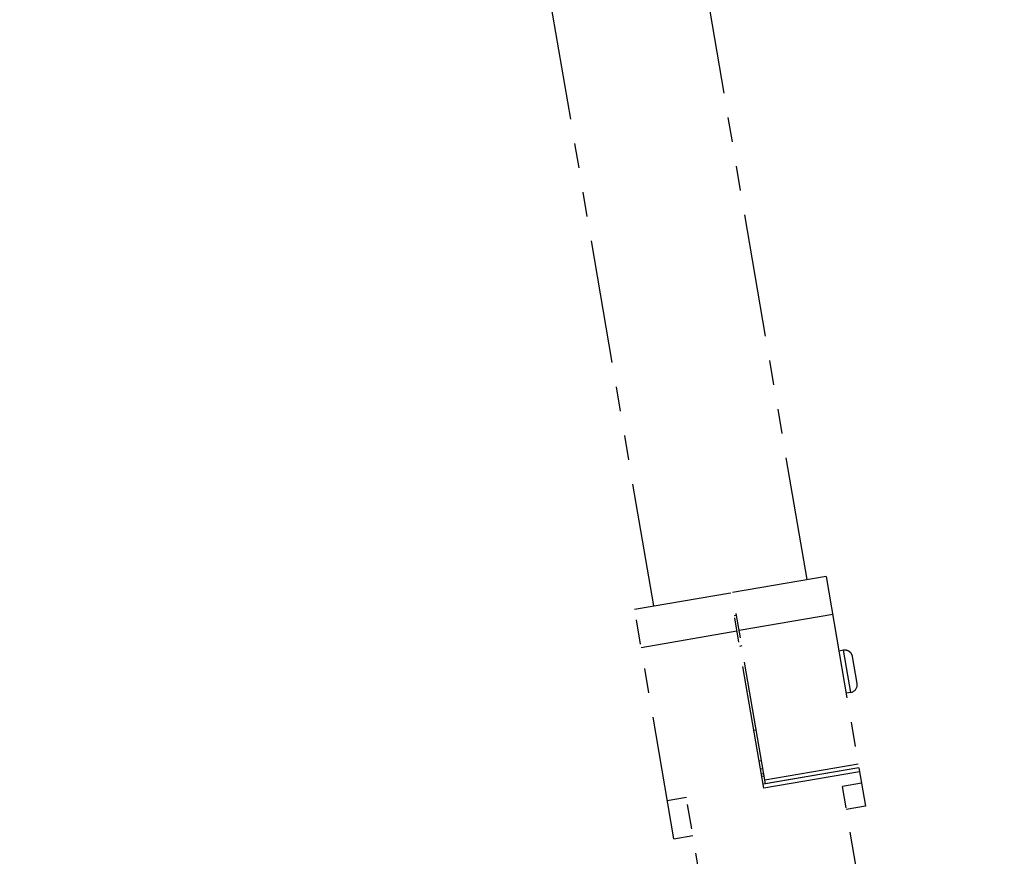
# Model space of a CAD drawing. Header units: millimetres. Extents: x 0 to 7560, y 0 to 5346.
# Tile 171 of 242: x 5240 to 5366, y 2279 to 2387. Entities that reach past the tile are written whole.
import ezdxf

# ---------------------------------------------------------------- set-up
doc = ezdxf.new("R2010")
doc.units = ezdxf.units.MM
doc.linetypes.add('PHANTOM2', pattern=[31.75, 15.875, -3.175, 3.175, -3.175, 3.175, -3.175])
for name, color, linetype in [('CSH-ST-M4-20_PBL128', 7, 'Continuous'), ('CSH-ST-M4-20_PBL130', 7, 'Continuous'), ('M2301901_PBL124', 7, 'Continuous'), ('M2302501_PBL108', 7, 'Continuous'), ('M2310102_PBL127', 7, 'Continuous'), ('M2310202_PBL126', 7, 'Continuous'), ('MISUMI_FCBBS3-5-25_PBL129', 7, 'Continuous')]:
    doc.layers.add(name, color=color, linetype=linetype)
doc.styles.add('ROMANS', font='romans.shx', dxfattribs={"oblique": 10, "bigfont": 'whgtxt.shx'})
doc.dimstyles.new('zeus', dxfattribs={"dimtxt": 30, "dimasz": 25, "dimexe": 1, "dimexo": 1, "dimgap": 10, "dimtad": 1, "dimdsep": 46, "dimtxsty": 'ROMANS', "dimcen": 0, "dimclrd": 1, "dimclre": 1, "dimclrt": 2, "dimazin": 2, "dimtfac": 1, "dimtmove": 0, "dimatfit": 3, "dimfxl": 1, "dimarcsym": 0})

# ---------------------------------------------------------------- blocks, each defined once
blk = doc.blocks.new('*D499')
at = {"color": 1, "lineweight": -2, "ltscale": 0.3, "transparency": 16777216}
for p, q in [((4823.19, 3215.51), (5488.92, 3215.51)), ((5487.92, 3190.51), (5487.92, 2220.51)), ((5356.19, 2195.51), (5488.92, 2195.51))]:
    blk.add_line(p, q, dxfattribs=at)
at = {"color": 1, "ltscale": 0.3, "transparency": 16777216}
for points in [[(5483.76, 3190.51), (5492.09, 3190.51), (5487.92, 3215.51)], [(5483.76, 2220.51), (5492.09, 2220.51), (5487.92, 2195.51)]]:
    blk.add_solid(points, dxfattribs=at)
at = {"layer": 'Defpoints', "color": 0, "ltscale": 0.3, "transparency": 16777216}
for p in [(4822.19, 3215.51), (5355.19, 2195.51), (5487.92, 2195.51)]:
    blk.add_point(p, dxfattribs=at)
at = {"color": 2, "ltscale": 0.3, "transparency": 16777216, "insert": (5462.92, 2725.51), "char_height": 30, "attachment_point": 5, "rotation": 90, "style": 'ROMANS'}
blk.add_mtext('1020', dxfattribs=at)
blk = doc.blocks.new('*D500')
at = {"color": 1, "lineweight": -2, "ltscale": 0.3, "transparency": 16777216}
for p, q in [((5144.15, 3215.51), (5573.06, 3215.51)), ((5572.06, 3190.51), (5572.06, 2070.51)), ((5356.19, 2045.51), (5573.06, 2045.51))]:
    blk.add_line(p, q, dxfattribs=at)
at = {"color": 1, "ltscale": 0.3, "transparency": 16777216}
for points in [[(5567.89, 3190.51), (5576.22, 3190.51), (5572.06, 3215.51)], [(5567.89, 2070.51), (5576.22, 2070.51), (5572.06, 2045.51)]]:
    blk.add_solid(points, dxfattribs=at)
at = {"layer": 'Defpoints', "color": 0, "ltscale": 0.3, "transparency": 16777216}
for p in [(5143.15, 3215.51), (5355.19, 2045.51), (5572.06, 2045.51)]:
    blk.add_point(p, dxfattribs=at)
at = {"color": 2, "ltscale": 0.3, "transparency": 16777216, "insert": (5547.06, 2650.51), "char_height": 30, "attachment_point": 5, "rotation": 90, "style": 'ROMANS'}
blk.add_mtext('1170', dxfattribs=at)
blk = doc.blocks.new('*D501')
at = {"color": 1, "lineweight": -2, "ltscale": 0.3, "transparency": 16777216}
for p, q in [((5144.15, 3215.51), (5658.63, 3215.51)), ((5657.63, 3190.51), (5657.63, 1920.51)), ((5366.31, 1895.51), (5658.63, 1895.51))]:
    blk.add_line(p, q, dxfattribs=at)
at = {"color": 1, "ltscale": 0.3, "transparency": 16777216}
for points in [[(5653.46, 3190.51), (5661.79, 3190.51), (5657.63, 3215.51)], [(5653.46, 1920.51), (5661.79, 1920.51), (5657.63, 1895.51)]]:
    blk.add_solid(points, dxfattribs=at)
at = {"layer": 'Defpoints', "color": 0, "ltscale": 0.3, "transparency": 16777216}
for p in [(5143.15, 3215.51), (5365.31, 1895.51), (5657.63, 1895.51)]:
    blk.add_point(p, dxfattribs=at)
at = {"color": 2, "ltscale": 0.3, "transparency": 16777216, "insert": (5632.63, 2575.51), "char_height": 30, "attachment_point": 5, "rotation": 90, "style": 'ROMANS'}
blk.add_mtext('1320', dxfattribs=at)
blk = doc.blocks.new('A$Cbc2b6dae')
at = {"layer": 'CSH-ST-M4-20_PBL128', "color": 6, "linetype": 'PHANTOM2'}
for p, q in [((41.87, 139.69), (41.57, 139.64)), ((42.54, 135.75), (42.25, 135.7))]:
    blk.add_line(p, q, dxfattribs=at)
at = {"layer": 'CSH-ST-M4-20_PBL130', "color": 6, "linetype": 'PHANTOM2'}
for p, q in [((39.35, 154.48), (39.05, 154.43)), ((40.02, 150.53), (39.73, 150.48))]:
    blk.add_line(p, q, dxfattribs=at)
at = {"layer": 'M2301901_PBL124', "color": 6, "linetype": 'PHANTOM2'}
for p, q in [((50.87, 159.49), (38.84, 157.43)), ((50.87, 159.49), (55.07, 134.84)), ((43.05, 132.79), (38.84, 157.43)), ((51.71, 154.56), (39.68, 152.51)), ((54.99, 135.33), (42.96, 133.28)), ((55.07, 134.84), (43.05, 132.79))]:
    blk.add_line(p, q, dxfattribs=at)
at = {"layer": 'M2302501_PBL108', "color": 6, "linetype": 'PHANTOM2'}
for p, q in [((26.23, 155.28), (38.55, 157.38)), ((42.84, 132.25), (38.55, 157.38)), ((31.27, 125.71), (26.23, 155.28)), ((27.07, 150.35), (39.39, 152.46)), ((55.07, 134.84), (42.75, 132.74)), ((55.16, 134.35), (42.84, 132.25)), ((55.07, 134.84), (55.91, 129.91)), ((55.41, 132.87), (52.95, 132.45)), ((61.96, 79.62), (52.95, 132.45)), ((30.43, 130.64), (32.89, 131.06)), ((42.13, 76.93), (32.89, 131.06)), ((55.91, 129.91), (53.45, 129.49)), ((31.27, 125.71), (33.73, 126.13))]:
    blk.add_line(p, q, dxfattribs=at)
at = {"layer": 'M2310102_PBL127', "color": 6, "linetype": 'PHANTOM2'}
for p, q in [((48.41, 159.07), (-104.61, 1056.11)), ((28.69, 155.7), (-124.32, 1052.75)), ((42.42, 134.71), (42.71, 134.76))]:
    blk.add_line(p, q, dxfattribs=at)
at = {"layer": 'M2310202_PBL126', "color": 6, "linetype": 'PHANTOM2'}
for p, q in [((42.83, 134.07), (42.53, 134.02)), ((42.88, 133.78), (42.58, 133.73))]:
    blk.add_line(p, q, dxfattribs=at)
at = {"layer": 'MISUMI_FCBBS3-5-25_PBL129', "color": 6, "linetype": 'PHANTOM2'}
for p, q in [((53.1, 149.98), (52.51, 149.87)), ((54.03, 144.55), (53.1, 149.98)), ((54.84, 145.71), (54.25, 149.16)), ((54.03, 144.55), (53.43, 144.45))]:
    blk.add_line(p, q, dxfattribs=at)
for centre, start, end in [((53.27, 148.99), 9.68, 99.68), ((53.86, 145.54), 279.68, 9.68)]:
    blk.add_arc(centre, 1, start, end, dxfattribs=at)

msp = doc.modelspace()

# ---------------------------------------------------------------- block references
at = {"ltscale": 0.3}
msp.add_blockref('A$Cbc2b6dae', (5292.687, 2155.505), dxfattribs=at)

# ---------------------------------------------------------------- dimensions: what is measured, and where the dimension line sits
for base, p1, p2, picture, middle in [((5487.923, 2195.505), (4822.187, 3215.505), (5355.187, 2195.505), '*D499', (5487.923, 2725.505)), ((5572.055, 2045.505), (5143.151, 3215.505), (5355.187, 2045.505), '*D500', (5572.055, 2650.505)), ((5657.626, 1895.505), (5143.151, 3215.505), (5365.31, 1895.505), '*D501', (5657.626, 2575.505))]:
    dim = msp.add_linear_dim(base=base, p1=p1, p2=p2, angle=90, dimstyle='zeus', dxfattribs=at)
    dim.commit()
    dim.dimension.update_dxf_attribs({"geometry": picture, "text_midpoint": middle, "dimtype": 160})

doc.saveas('drawing.dxf')
